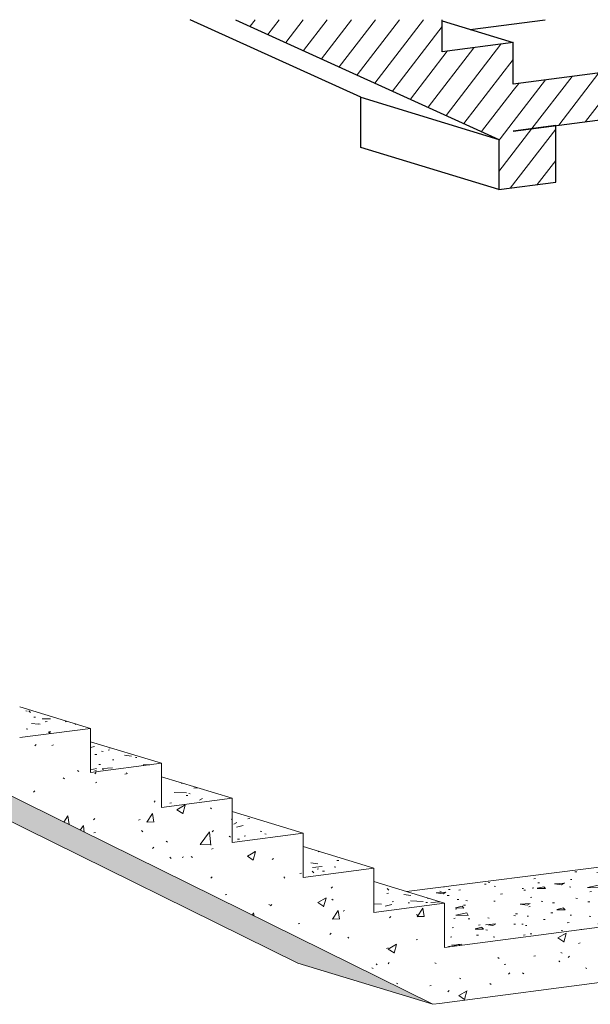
# Model space of a CAD drawing. Header units: millimetres. Extents: x -7937 to 93799, y -5691 to 12696.
# Tile 13 of 67: x 3910 to 5932, y 582 to 4071. Entities that reach past the tile are written whole.
import ezdxf

# ---------------------------------------------------------------- set-up
doc = ezdxf.new("R2010")
doc.units = ezdxf.units.MM
doc.layers.add('S-BEAM', color=7, linetype='Continuous', lineweight=9, true_color=0x7f7f7f)
pattern_1 = [(52.476, (-47678.174, 8089.32), (-47.32482, 49.23507), [])]
pattern_2 = [(56.774, (-47678.17, 8089.32), (300.0229, 8.5134), [36.802, -404.827]), (1.626, (-47678.17, 8089.3), (-58.0395, 360.9164), [25.012, -275.132]), (99.135, (-47653.17, 8090.03), (241.9869, 369.4306), [30.463, -335.091]), (53.502, (-47678.17, 8187.3), (446.4158, -22.6773), [54.775, -602.53]), (95.746, (-47640.97, 8185.4), (390.9657, 528.391), [46.155, -507.699]), (357.092, (-47678.2, 8187.3), (390.962, 528.394), [37.249, -409.743]), (30.133, (-47636.35, 8168.28), (249.6807, -164.5777), [33.864, -372.509]), (326.609, (-47636.35, 8168.28), (101.776, 368.5807), [24.92, -274.122]), (74.563, (-47615.54, 8154.56), (351.4584, 203.9988), [31.865, -350.51]), (45.835, (-47678.17, 8089.32), (5.08542, 163.7556), [6.388, -304.16, 6.388, -312.733, -315.549]), (45.835, (-47678.17, 8089.32), (5.08542, 163.7556), [-629.668, 6.388, -309.161]), (15.91, (-47678.17, 8089.32), (110.03995, 207.6274), [5.783, -158.947, 5.783, -268.911, -108.886]), (15.91, (-47678.17, 8089.32), (110.03995, 207.6274), [-439.424, 5.783, -103.103]), (328.396, (-47771.45, 8077.11), (223.2929, 18.16904), [5.555, -97.999, 5.555, -317.533, -428.713]), (328.396, (-47771.45, 8077.11), (223.2929, 18.16904), [-426.642, 5.555, -423.158]), (316.699, (-47813.28, 8071.64), (243.9411, 80.9642), [5.683, -132.039, 5.683, -525.288]), (316.699, (-47813.28, 8071.64), (243.9411, 80.9642), [-143.405, -213.825, 5.683, -305.781])]

msp = doc.modelspace()

# ---------------------------------------------------------------- hatches: boundary and pattern name
at = {"layer": 'S-BEAM', "lineweight": 5, "true_color": 0xcccccc}
h = msp.add_hatch(dxfattribs=at)
h.set_pattern_fill('FP_21', color=254, style=0, pattern_type=2)
h.set_pattern_definition(pattern_1)
h.paths.add_polyline_path([(5608.5, 3646.4), (5608.5, 3647.9), (5658.7, 3654.5), (5658.7, 3989.7), (5407.7, 3956.8), (5407.7, 4070.8), (4675.3, 4070.8), (5603.1, 3648.9)], flags=0)
h = msp.add_hatch(dxfattribs=at)
h.set_pattern_fill('FP_21', color=254, style=0, pattern_type=2)
h.set_pattern_definition(pattern_1)
h.paths.add_polyline_path([(5658.7, 3676.1), (6687.7, 3810.8), (6687.7, 3977.3), (5658.7, 3842.7), (5658.7, 3789.5)], flags=0)
h = msp.add_hatch(dxfattribs=at)
h.set_pattern_fill('FP_21', color=254, style=0, pattern_type=2)
h.set_pattern_definition(pattern_1)
h.paths.add_polyline_path([(5608.5, 3468.7), (5809.5, 3495), (5809.5, 3695.8), (5658.7, 3676.1), (5658.7, 3654.5), (5608.5, 3647.9), (5608.5, 3508.2)], flags=0)
at = {"layer": 'S-BEAM', "lineweight": 5}
h = msp.add_hatch(dxfattribs=at)
h.set_pattern_fill('FP_15', style=0, pattern_type=2)
h.set_pattern_definition(pattern_2)
h.paths.add_polyline_path([(5374.3, 581.8), (5416.1, 587.3), (5416.1, 940), (5165.1, 907.2), (5165.1, 1064), (4914.2, 1031.1), (4914.2, 1187.9), (4663.2, 1155.1), (4663.2, 1311.8), (4412.2, 1279), (4412.2, 1435.8), (4161.2, 1402.9), (4161.2, 1559.7), (3910.3, 1526.8), (3910.3, 1683.6), (3659.3, 1650.8), (3659.3, 1807.6), (3065.3, 1729.8), (3065.3, 1524.1), (3382.2, 1565.5), (5144.6, 695.2)], flags=0)
h = msp.add_hatch(dxfattribs=at)
h.set_pattern_fill('FP_25', style=0, pattern_type=2)
h.set_pattern_definition([(13.395, (-32879.04, -9582.655), (358.63024, -6.26816), [24.779, -272.565]), (358.998, (-32879.044, -9582.655), (-69.37441, 75.15166), [29.89, -328.794]), (132.711, (-32849.16, -9583.18), (289.2555, 68.8804), [8.523, -93.754]), (11.764, (-32879.04, -9562.67), (533.62096, -16.5372), [39.78, -437.578]), (120.208, (-32834.58, -9564.05), (467.331, 97.328), [10.979, -120.773]), (358.225, (-32879.04, -9562.67), (467.33082, 97.3243), [44.49, -489.387]), (4.386, (-32829.044, -9567.67), (298.45337, -40.22646), [35.112, -386.233]), (352.324, (-32829.04, -9567.67), (121.6574, 72.4503), [25.096, -276.056]), (30.775, (-32804.17, -9571.02), (420.1114, 32.2266), [11.8, -129.797]), (8.717, (-32879.044, -9582.655), (6.0796, 33.25957), [5.382, -256.274, 5.382, -263.497, -265.87]), (8.717, (-32879.044, -9582.655), (6.0796, 33.25957), [-530.535, 5.382, -260.487]), (1.507, (-32879.044, -9582.655), (131.535157, 39.405883), [6.651, -182.781, 6.651, -309.234, -125.213]), (1.507, (-32879.044, -9582.655), (131.535157, 39.405883), [-505.316, 6.651, -118.563]), (352.745, (-32990.544, -9582.655), (266.911126, -2.25507), [5.701, -100.574, 5.701, -325.876, -439.977]), (352.745, (-32990.544, -9582.655), (266.911126, -2.25507), [-437.852, 5.701, -434.276]), (349.624, (-33040.544, -9582.655), (291.59278, 10.00162), [5.026, -116.773, 5.026, -464.557]), (349.624, (-33040.544, -9582.655), (291.59278, 10.00162), [-126.825, -189.103, 5.026, -270.428])])
h.paths.add_polyline_path([(3659.3, 1650.8), (3910.3, 1683.6), (3659.3, 1760.2)], flags=0)
h = msp.add_hatch(dxfattribs=at)
h.set_pattern_fill('FP_26', style=0, pattern_type=2)
h.set_pattern_definition([(13.395, (-32879.04, -9739.43), (-51.85664, -104.02207), [24.779, -272.565]), (358.998, (-32879.044, -9739.43), (-131.04498, 76.23028), [29.89, -328.794]), (132.711, (-32849.16, -9739.95), (-12.2051, 395.4442), [8.523, -93.754]), (11.764, (-32879.04, -9719.45), (-53.77645, -138.86578), [39.78, -437.578]), (120.208, (-32834.58, -9720.82), (216.03, 528.967), [10.979, -120.773]), (358.225, (-32879.04, -9719.45), (304.77186, 102.36192), [44.49, -489.387]), (4.386, (-32829.044, -9724.44), (96.71789, -55.69958), [35.112, -386.233]), (352.324, (-32829.04, -9724.44), (-267.07773, 124.84355), [25.096, -276.056]), (30.775, (-32804.17, -9727.8), (-46.17765, -245.4618), [11.8, -129.797]), (8.717, (-32879.044, -9739.428), (152.663617, 55.73459), [5.382, -256.274, 5.382, -263.497, -265.87]), (8.717, (-32879.044, -9739.428), (152.663617, 55.73459), [-530.535, 5.382, -260.487]), (1.507, (-32879.044, -9739.428), (176.203702, 40.58103), [6.651, -182.781, 6.651, -309.234, -125.213]), (1.507, (-32879.044, -9739.428), (176.203702, 40.58103), [-505.316, 6.651, -118.563]), (352.745, (-32990.544, -9739.428), (130.97026, 15.050848), [5.701, -100.574, 5.701, -325.876, -439.977]), (352.745, (-32990.544, -9739.428), (130.97026, 15.050848), [-437.852, 5.701, -434.276]), (349.624, (-33040.544, -9739.43), (-1.9865, 63.75639), [5.026, -116.773, 5.026, -464.557]), (349.624, (-33040.544, -9739.43), (-1.9865, 63.75639), [-126.825, -189.103, 5.026, -270.428])])
h.paths.add_polyline_path([(3910.3, 1526.8), (4161.2, 1559.7), (3910.3, 1636.3), (3910.3, 1565.5)], flags=0)
h = msp.add_hatch(dxfattribs=at)
h.set_pattern_fill('FP_23', style=0, pattern_type=2)
h.set_pattern_definition([(342.298, (-26253.072, 18991.71), (329.670335, -143.301863), [23.259, -255.853]), (336.506, (-26253.072, 18991.71), (-63.773043, 58.433334), [29.956, -329.513]), (137.502, (-26225.6, 18979.77), (265.89686, -84.8683), [7.208, -79.288]), (341.598, (-26253.07, 19000.01), (490.52665, -216.22519), [37.729, -415.014]), (129.737, (-26212.2, 18982), (429.5932, -142.9183), [7.944, -87.379]), (336.212, (-26253.07, 19000.01), (429.59067, -142.92312), [44.672, -491.397]), (338.588, (-26207.11, 18978.32), (274.351906, -133.801178), [34.568, -380.248]), (334.002, (-26207.11, 18978.32), (111.833146, -17.63546), [25.437, -279.803]), (351.038, (-26184.25, 18967.17), (386.18462, -151.43838), [9.435, -103.781]), (340.328, (-26253.072, 18991.711), (5.5888283, 11.4296964), [5.193, -247.291, 5.193, -254.261, -256.55]), (340.328, (-26253.072, 18991.711), (5.5888283, 11.4296964), [-511.939, 5.193, -251.357]), (337.466, (-26253.072, 18991.711), (120.912558, -35.23676), [6.617, -181.846, 6.617, -432.224]), (337.466, (-26253.072, 18991.711), (120.912558, -35.23676), [-195.079, -307.652, 6.617, -117.956]), (334.158, (-26355.568, 19035.455), (245.35613, -105.6539676), [5.776, -101.902, 5.776, -775.966]), (334.158, (-26355.568, 19035.455), (245.35613, -105.6539676), [-113.454, -330.179, 5.776, -440.01]), (333, (-26401.53, 19055.072), (268.046381, -110.244434), [5.101, -118.504, 5.101, -191.906, -279.537]), (333, (-26401.53, 19055.072), (268.046381, -110.244434), [-320.612, 5.101, -274.436])])
h.paths.add_polyline_path([(5374.3, 581.8), (3382.2, 1565.5), (3237.7, 1546.6), (4896, 727.8), (5002.6, 695.2)], flags=0)
h = msp.add_hatch(dxfattribs=at)
h.set_pattern_fill('FP_27', style=0, pattern_type=2)
h.set_pattern_definition([(13.395, (-32879.04, -9896.2), (-51.85664, -104.02207), [24.779, -272.565]), (358.998, (-32879.044, -9896.2), (-131.04498, 76.23028), [29.89, -328.794]), (132.711, (-32849.16, -9896.72), (-12.2051, 395.4442), [8.523, -93.754]), (11.764, (-32879.04, -9876.22), (-53.77645, -138.86578), [39.78, -437.578]), (120.208, (-32834.58, -9877.6), (216.03, 528.967), [10.979, -120.773]), (358.225, (-32879.04, -9876.22), (304.77186, 102.36192), [44.49, -489.387]), (4.386, (-32829.044, -9881.215), (96.71789, -55.69958), [35.112, -386.233]), (352.324, (-32829.04, -9881.215), (-267.07773, 124.84355), [25.096, -276.056]), (30.775, (-32804.17, -9884.57), (-46.17765, -245.4618), [11.8, -129.797]), (8.717, (-32879.044, -9896.2), (152.663617, 55.73459), [5.382, -256.274, 5.382, -263.497, -265.87]), (8.717, (-32879.044, -9896.2), (152.663617, 55.73459), [-530.535, 5.382, -260.487]), (1.507, (-32879.044, -9896.2), (176.203702, 40.58103), [6.651, -182.781, 6.651, -309.234, -125.213]), (1.507, (-32879.044, -9896.2), (176.203702, 40.58103), [-505.316, 6.651, -118.563]), (352.745, (-32990.544, -9896.2), (130.97026, 15.050848), [5.701, -100.574, 5.701, -325.876, -439.977]), (352.745, (-32990.544, -9896.2), (130.97026, 15.050848), [-437.852, 5.701, -434.276]), (349.624, (-33040.544, -9896.2), (-1.9865, 63.75639), [5.026, -116.773, 5.026, -464.557]), (349.624, (-33040.544, -9896.2), (-1.9865, 63.75639), [-126.825, -189.103, 5.026, -270.428])])
h.paths.add_polyline_path([(4161.2, 1402.9), (4412.2, 1435.8), (4161.2, 1512.3), (4161.2, 1460.9)], flags=0)
h = msp.add_hatch(dxfattribs=at)
h.set_pattern_fill('FP_28', style=0, pattern_type=2)
h.set_pattern_definition([(13.395, (-32879.04, -10052.975), (-51.85664, -104.02207), [24.779, -272.565]), (358.998, (-32879.044, -10052.975), (-131.04498, 76.23028), [29.89, -328.794]), (132.711, (-32849.16, -10053.5), (-12.2051, 395.4442), [8.523, -93.754]), (11.764, (-32879.04, -10032.99), (-53.77645, -138.86578), [39.78, -437.578]), (120.208, (-32834.58, -10034.37), (216.03, 528.967), [10.979, -120.773]), (358.225, (-32879.04, -10032.99), (304.77186, 102.36192), [44.49, -489.387]), (4.386, (-32829.044, -10037.99), (96.71789, -55.69958), [35.112, -386.233]), (352.324, (-32829.04, -10037.99), (-267.07773, 124.84355), [25.096, -276.056]), (30.775, (-32804.17, -10041.34), (-46.17765, -245.4618), [11.8, -129.797]), (8.717, (-32879.044, -10052.975), (152.663617, 55.73459), [5.382, -256.274, 5.382, -263.497, -265.87]), (8.717, (-32879.044, -10052.975), (152.663617, 55.73459), [-530.535, 5.382, -260.487]), (1.507, (-32879.044, -10052.975), (176.203702, 40.58103), [6.651, -182.781, 6.651, -309.234, -125.213]), (1.507, (-32879.044, -10052.975), (176.203702, 40.58103), [-505.316, 6.651, -118.563]), (352.745, (-32990.544, -10052.975), (130.97026, 15.050848), [5.701, -100.574, 5.701, -765.853]), (352.745, (-32990.544, -10052.975), (130.97026, 15.050848), [-111.976, -325.876, 5.701, -434.276]), (349.624, (-33040.544, -10052.975), (-1.9865, 63.75639), [5.026, -116.773, 5.026, -464.557]), (349.624, (-33040.544, -10052.975), (-1.9865, 63.75639), [-126.825, -189.103, 5.026, -270.428])])
h.paths.add_polyline_path([(4412.2, 1279), (4663.2, 1311.8), (4412.2, 1388.4), (4412.2, 1350.5)], flags=0)
h = msp.add_hatch(dxfattribs=at)
h.set_pattern_fill('FP_29', style=0, pattern_type=2)
h.set_pattern_definition([(13.395, (-32879.04, -10209.75), (-51.85664, -104.02207), [24.779, -272.565]), (358.998, (-32879.044, -10209.75), (-131.04498, 76.23028), [29.89, -328.794]), (132.711, (-32849.16, -10210.27), (-12.2051, 395.4442), [8.523, -93.754]), (11.764, (-32879.04, -10189.77), (-53.77645, -138.86578), [39.78, -437.578]), (120.208, (-32834.58, -10191.14), (216.03, 528.967), [10.979, -120.773]), (358.225, (-32879.04, -10189.77), (304.77186, 102.36192), [44.49, -489.387]), (4.386, (-32829.044, -10194.76), (96.71789, -55.69958), [35.112, -386.233]), (352.324, (-32829.04, -10194.76), (-267.07773, 124.84355), [25.096, -276.056]), (30.775, (-32804.17, -10198.11), (-46.17765, -245.4618), [11.8, -129.797]), (8.717, (-32879.044, -10209.748), (152.663617, 55.73459), [5.382, -256.274, 5.382, -263.497, -265.87]), (8.717, (-32879.044, -10209.748), (152.663617, 55.73459), [-530.535, 5.382, -260.487]), (1.507, (-32879.044, -10209.748), (176.203702, 40.58103), [6.651, -182.781, 6.651, -309.234, -125.213]), (1.507, (-32879.044, -10209.748), (176.203702, 40.58103), [-505.316, 6.651, -118.563]), (352.745, (-32990.544, -10209.748), (130.97026, 15.050848), [5.701, -100.574, 5.701, -765.853]), (352.745, (-32990.544, -10209.748), (130.97026, 15.050848), [-111.976, -325.876, 5.701, -434.276]), (349.624, (-33040.544, -10209.75), (-1.9865, 63.75639), [5.026, -116.773, 5.026, -464.557]), (349.624, (-33040.544, -10209.75), (-1.9865, 63.75639), [-126.825, -189.103, 5.026, -270.428])])
h.paths.add_polyline_path([(4663.2, 1155.1), (4914.2, 1187.9), (4663.2, 1264.5), (4663.2, 1174.6)], flags=0)
h = msp.add_hatch(dxfattribs=at)
h.set_pattern_fill('FP_30', style=0, pattern_type=2)
h.set_pattern_definition([(13.395, (-32879.04, -10366.52), (-51.85664, -104.02207), [24.779, -272.565]), (358.998, (-32879.044, -10366.52), (-131.04498, 76.23028), [29.89, -328.794]), (132.711, (-32849.16, -10367.04), (-12.2051, 395.4442), [8.523, -93.754]), (11.764, (-32879.04, -10346.54), (-53.77645, -138.86578), [39.78, -437.578]), (120.208, (-32834.58, -10347.9), (216.03, 528.967), [10.979, -120.773]), (358.225, (-32879.04, -10346.54), (304.77186, 102.36192), [44.49, -489.387]), (4.386, (-32829.044, -10351.535), (96.71789, -55.69958), [35.112, -386.233]), (352.324, (-32829.04, -10351.535), (-267.07773, 124.84355), [25.096, -276.056]), (30.775, (-32804.17, -10354.89), (-46.17765, -245.4618), [11.8, -129.797]), (8.717, (-32879.044, -10366.52), (152.663617, 55.73459), [5.382, -256.274, 5.382, -263.497, -265.87]), (8.717, (-32879.044, -10366.52), (152.663617, 55.73459), [-530.535, 5.382, -260.487]), (1.507, (-32879.044, -10366.52), (176.203702, 40.58103), [6.651, -182.781, 6.651, -309.234, -125.213]), (1.507, (-32879.044, -10366.52), (176.203702, 40.58103), [-505.316, 6.651, -118.563]), (352.745, (-32990.544, -10366.52), (130.97026, 15.050848), [5.701, -100.574, 5.701, -765.853]), (352.745, (-32990.544, -10366.52), (130.97026, 15.050848), [-111.976, -325.876, 5.701, -434.276]), (349.624, (-33040.544, -10366.52), (-1.9865, 63.75639), [5.026, -116.773, 5.026, -464.557]), (349.624, (-33040.544, -10366.52), (-1.9865, 63.75639), [-126.825, -189.103, 5.026, -270.428])])
h.paths.add_polyline_path([(4914.2, 1031.1), (5165.1, 1064), (4914.2, 1140.5), (4914.2, 1098.1)], flags=0)
h = msp.add_hatch(dxfattribs=at)
h.set_pattern_fill('FP_22', style=0, pattern_type=2)
h.set_pattern_definition([(13.395, (-32879.04, -10680.07), (358.63024, -6.26816), [24.779, -272.565]), (358.998, (-32879.044, -10680.07), (-69.37441, 75.15166), [29.89, -328.794]), (132.711, (-32849.16, -10680.6), (289.2555, 68.8804), [8.523, -93.754]), (11.764, (-32879.04, -10660.08), (533.62096, -16.5372), [39.78, -437.578]), (120.208, (-32834.58, -10661.46), (467.331, 97.328), [10.979, -120.773]), (358.225, (-32879.04, -10660.08), (467.33082, 97.3243), [44.49, -489.387]), (4.386, (-32829.044, -10665.08), (298.453365, -40.22646), [35.112, -386.233]), (352.324, (-32829.04, -10665.08), (121.6574, 72.4503), [25.096, -276.056]), (30.775, (-32804.17, -10668.43), (420.1114, 32.2266), [11.8, -129.797]), (8.717, (-32879.044, -10680.067), (6.0796, 33.25957), [5.382, -256.274, 5.382, -263.497, -265.87]), (8.717, (-32879.044, -10680.067), (6.0796, 33.25957), [-530.535, 5.382, -260.487]), (1.507, (-32879.044, -10680.067), (131.535157, 39.405883), [6.651, -182.781, 6.651, -434.447]), (1.507, (-32879.044, -10680.067), (131.535157, 39.405883), [-196.082, -309.234, 6.651, -118.563]), (352.745, (-32990.544, -10680.067), (266.911126, -2.25507), [5.701, -100.574, 5.701, -765.853]), (352.745, (-32990.544, -10680.067), (266.911126, -2.25507), [-111.976, -325.876, 5.701, -434.276]), (349.624, (-33040.544, -10680.07), (291.59278, 10.00162), [5.026, -116.773, 5.026, -464.557]), (349.624, (-33040.544, -10680.07), (291.59278, 10.00162), [-126.825, -189.103, 5.026, -270.428])])
h.paths.add_polyline_path([(5416.1, 783.3), (6671, 947.5), (6182.9, 1096.4), (5281.3, 981.2), (5416.1, 940), (5416.1, 803.8)], flags=0)
h = msp.add_hatch(dxfattribs=at)
h.set_pattern_fill('FP_31', style=0, pattern_type=2)
h.set_pattern_definition([(13.395, (-32879.04, -10523.29), (-51.85664, -104.02207), [24.779, -272.565]), (358.998, (-32879.044, -10523.294), (-131.04498, 76.23028), [29.89, -328.794]), (132.711, (-32849.16, -10523.82), (-12.2051, 395.4442), [8.523, -93.754]), (11.764, (-32879.04, -10503.31), (-53.77645, -138.86578), [39.78, -437.578]), (120.208, (-32834.58, -10504.7), (216.03, 528.967), [10.979, -120.773]), (358.225, (-32879.04, -10503.31), (304.77186, 102.36192), [44.49, -489.387]), (4.386, (-32829.044, -10508.31), (96.71789, -55.69958), [35.112, -386.233]), (352.324, (-32829.04, -10508.31), (-267.07773, 124.84355), [25.096, -276.056]), (30.775, (-32804.17, -10511.66), (-46.17765, -245.4618), [11.8, -129.797]), (8.717, (-32879.044, -10523.294), (152.663617, 55.73459), [5.382, -256.274, 5.382, -263.497, -265.87]), (8.717, (-32879.044, -10523.294), (152.663617, 55.73459), [-530.535, 5.382, -260.487]), (1.507, (-32879.044, -10523.294), (176.203702, 40.58103), [6.651, -182.781, 6.651, -309.234, -125.213]), (1.507, (-32879.044, -10523.294), (176.203702, 40.58103), [-505.316, 6.651, -118.563]), (352.745, (-32990.544, -10523.294), (130.97026, 15.050848), [5.701, -100.574, 5.701, -765.853]), (352.745, (-32990.544, -10523.294), (130.97026, 15.050848), [-111.976, -325.876, 5.701, -434.276]), (349.624, (-33040.544, -10523.294), (-1.9865, 63.75639), [5.026, -116.773, 5.026, -464.557]), (349.624, (-33040.544, -10523.294), (-1.9865, 63.75639), [-126.825, -189.103, 5.026, -270.428])])
h.paths.add_polyline_path([(5165.1, 907.2), (5416.1, 940), (5165.1, 1016.6)], flags=0)
h = msp.add_hatch(dxfattribs=at)
h.set_pattern_fill('FP_15', style=0, pattern_type=2)
h.set_pattern_definition(pattern_2)
h.paths.add_polyline_path([(5416.1, 587.3), (6671, 751.5), (6671, 947.5), (5416.1, 783.3), (5416.1, 695.2)], flags=0)

# ---------------------------------------------------------------- linework, layer by layer
at = {"layer": 'S-BEAM', "color": 252, "lineweight": 25, "true_color": 0x989898}
for p, q in [((5119.3, 3795.7), (4514.3, 4070.8)), ((5407.7, 4066.2), (5658.7, 3989.7)), ((5506.6, 4036.1), (5772, 4070.8)), ((5119.3, 3618), (5119.3, 3795.7)), ((5119.3, 3795.7), (5608.5, 3646.4)), ((5608.5, 3468.7), (5119.3, 3618))]:
    msp.add_line(p, q, dxfattribs=at)
at = {"layer": 'S-BEAM', "color": 253, "lineweight": 25, "true_color": 0x999999}
for p, q in [((4675.3, 4070.8), (5608.5, 3646.4)), ((5407.7, 3956.8), (5407.7, 4070.8)), ((5658.7, 3989.7), (5407.7, 3956.8)), ((5658.7, 3863.3), (5658.7, 3989.7)), ((6687.7, 3977.3), (5658.7, 3842.7)), ((5658.7, 3842.7), (5658.7, 3863.3)), ((5658.7, 3676.1), (6687.7, 3810.8)), ((5809.5, 3695.8), (5658.7, 3676.1)), ((5809.5, 3495), (5809.5, 3695.8)), ((5608.5, 3646.4), (5608.5, 3468.7)), ((5608.5, 3468.7), (5809.5, 3495))]:
    msp.add_line(p, q, dxfattribs=at)
at = {"layer": 'S-BEAM', "color": 7, "lineweight": 5}
for p, q in [((4161.2, 1559.7), (3910.3, 1636.3)), ((4896, 727.8), (3237.7, 1546.6)), ((4161.2, 1512.3), (4412.2, 1435.8)), ((4412.2, 1388.4), (4663.2, 1311.8)), ((4663.2, 1264.5), (4914.2, 1187.9)), ((5165.1, 1064), (4914.2, 1140.5)), ((6182.9, 1096.4), (5281.3, 981.2)), ((5165.1, 1016.6), (5416.1, 940)), ((4896, 727.8), (5374.3, 581.8))]:
    msp.add_line(p, q, dxfattribs=at)
at = {"layer": 'S-BEAM', "color": 7}
for p, q in [((3382.2, 1565.5), (5374.3, 581.8)), ((4161.2, 1559.7), (3910.3, 1526.8)), ((4161.2, 1402.9), (4161.2, 1559.7)), ((4412.2, 1435.8), (4161.2, 1402.9)), ((4412.2, 1279), (4412.2, 1435.8)), ((4663.2, 1311.8), (4412.2, 1279)), ((4663.2, 1155.1), (4663.2, 1311.8)), ((4914.2, 1187.9), (4663.2, 1155.1)), ((4914.2, 1031.1), (4914.2, 1187.9)), ((5165.1, 1064), (4914.2, 1031.1)), ((5165.1, 907.2), (5165.1, 1064)), ((6671, 947.5), (5416.1, 783.3)), ((5416.1, 940), (5165.1, 907.2)), ((5416.1, 803.8), (5416.1, 940)), ((5416.1, 783.3), (5416.1, 803.8)), ((5416.1, 587.3), (6671, 751.5)), ((5374.3, 581.8), (5399.4, 585.1)), ((5399.4, 585.1), (5416.1, 587.3))]:
    msp.add_line(p, q, dxfattribs=at)

doc.saveas('drawing.dxf')
